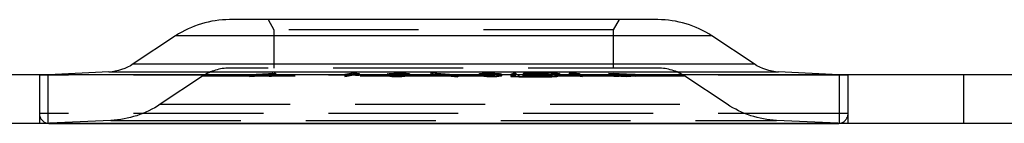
# Model space of a CAD drawing. Extents: x -65 to -29, y -70.1 to -47.
# Tile 33 of 57: x -46.519 to -44.53, y -54.571 to -54.361. Entities that reach past the tile are written whole.
import ezdxf

# ---------------------------------------------------------------- set-up
doc = ezdxf.new("R2010")
doc.units = 0
doc.header["$MEASUREMENT"] = 0
doc.linetypes.add('HIDDEN', pattern=[0.393701, 0.26248, -0.13122])
doc.layers.add('DST', color=7, linetype='CONTINUOUS')

msp = doc.modelspace()

# ---------------------------------------------------------------- linework, layer by layer
at = {"layer": 'DST', "color": 30, "linetype": 'CONTINUOUS'}
for p, q in [((-45.2295, -54.3613), (-46.0948, -54.3613)), ((-46.2038, -54.3942), (-46.2892, -54.4509)), ((-45.0351, -54.4509), (-45.1205, -54.3942)), ((-46.3388, -54.4671), (-46.4607, -54.4729)), ((-45.5205, -54.4694), (-45.5266, -54.4721)), ((-45.5266, -54.4722), (-45.5266, -54.4721)), ((-45.5107, -54.4729), (-45.5266, -54.4722)), ((-45.5226, -54.4722), (-45.5227, -54.4722)), ((-45.5227, -54.4722), (-45.5117, -54.4727)), ((-45.5227, -54.4722), (-45.5227, -54.4726)), ((-45.5165, -54.4694), (-45.5226, -54.4722)), ((-45.5165, -54.4694), (-45.5205, -54.4694)), ((-45.5205, -54.4694), (-45.5205, -54.4712)), ((-45.4444, -54.4727), (-45.5117, -54.4727)), ((-45.4435, -54.4728), (-45.5107, -54.4729)), ((-45.4653, -54.4717), (-45.502, -54.4718)), ((-45.501, -54.4719), (-45.502, -54.4718)), ((-45.5, -54.4697), (-45.501, -54.4701)), ((-45.501, -54.4702), (-45.501, -54.4701)), ((-45.49, -54.4707), (-45.501, -54.4702)), ((-45.4644, -54.4719), (-45.501, -54.4719)), ((-45.5, -54.4697), (-45.4904, -54.4693)), ((-45.4961, -54.4697), (-45.4971, -54.4702)), ((-45.4971, -54.4702), (-45.4971, -54.4702)), ((-45.4971, -54.4702), (-45.491, -54.4705)), ((-45.4971, -54.4702), (-45.4971, -54.4706)), ((-45.4894, -54.4695), (-45.4961, -54.4697)), ((-45.4647, -54.4705), (-45.491, -54.4705)), ((-45.4444, -54.4693), (-45.4904, -54.4693)), ((-45.4637, -54.4707), (-45.49, -54.4707)), ((-45.4434, -54.4695), (-45.4894, -54.4695)), ((-45.4653, -54.4717), (-45.4587, -54.4715)), ((-45.4647, -54.4705), (-45.4537, -54.471)), ((-45.4548, -54.4715), (-45.4644, -54.4719)), ((-45.4576, -54.471), (-45.4637, -54.4707)), ((-45.4576, -54.471), (-45.4587, -54.4715)), ((-45.4576, -54.471), (-45.4576, -54.471)), ((-45.4576, -54.4718), (-45.4576, -54.471)), ((-45.4537, -54.4711), (-45.4548, -54.4715)), ((-45.4537, -54.471), (-45.4537, -54.4711)), ((-45.4444, -54.4693), (-45.4285, -54.4701)), ((-45.4444, -54.4727), (-45.4378, -54.4724)), ((-45.4339, -54.4725), (-45.4435, -54.4728)), ((-45.4324, -54.4701), (-45.4434, -54.4695)), ((-45.4325, -54.4701), (-45.4378, -54.4724)), ((-45.4285, -54.4702), (-45.4339, -54.4725)), ((-45.4325, -54.4701), (-45.4324, -54.4701)), ((-45.4324, -54.4718), (-45.4324, -54.4701)), ((-45.4285, -54.4701), (-45.4285, -54.4702)), ((-44.8636, -54.4729), (-44.9855, -54.4671)), ((-46.4593, -54.571), (-44.8649, -54.571))]:
    msp.add_line(p, q, dxfattribs=at)
at = {"layer": 'DST', "color": 254, "linetype": 'HIDDEN'}
for p, q in [((-46.0171, -54.3613), (-46.0051, -54.3821)), ((-45.3192, -54.3821), (-45.3072, -54.3613)), ((-45.3192, -54.3821), (-46.0051, -54.3821)), ((-46.0051, -54.3821), (-46.0051, -54.4593)), ((-45.3192, -54.4593), (-45.3192, -54.3821)), ((-45.2292, -54.4593), (-46.0951, -54.4593)), ((-46.4607, -54.4729), (-46.479, -54.4738)), ((-46.479, -54.4729), (-46.479, -54.5709)), ((-44.8453, -54.4738), (-46.479, -54.4738)), ((-46.479, -54.4738), (-46.479, -54.5513)), ((-46.4611, -54.5709), (-46.4611, -54.4729)), ((-46.1493, -54.4757), (-46.2348, -54.5324)), ((-45.175, -54.4757), (-46.1493, -54.4757)), ((-46.0545, -54.4723), (-46.0021, -54.4692)), ((-46.0545, -54.4723), (-46.0519, -54.4724)), ((-46.0545, -54.4723), (-46.0545, -54.4763)), ((-46.0545, -54.4763), (-46.0443, -54.4757)), ((-46.0519, -54.4763), (-46.0545, -54.4763)), ((-46.0519, -54.4724), (-46.0367, -54.4715)), ((-46.0519, -54.4724), (-46.0519, -54.4763)), ((-46.0443, -54.4757), (-46.0129, -54.4738)), ((-46.0367, -54.4715), (-46.0336, -54.4715)), ((-46.0367, -54.4715), (-46.0367, -54.4754)), ((-46.0123, -54.4754), (-46.0367, -54.4754)), ((-46.0336, -54.4713), (-46.0074, -54.4698)), ((-46.0336, -54.4713), (-46.0336, -54.4752)), ((-46.0336, -54.4713), (-46.0118, -54.4713)), ((-46.0336, -54.4715), (-46.0123, -54.4715)), ((-46.0092, -54.4738), (-46.0336, -54.4752)), ((-46.0336, -54.4752), (-46.0118, -54.4753)), ((-46.0123, -54.4715), (-46.0149, -54.4724)), ((-46.0149, -54.4724), (-46.0123, -54.4724)), ((-46.0149, -54.4724), (-46.0149, -54.4763)), ((-46.011, -54.4763), (-46.0149, -54.4763)), ((-46.0129, -54.4738), (-46.0021, -54.4732)), ((-46.0123, -54.4715), (-46.0123, -54.4754)), ((-46.0123, -54.4724), (-46.011, -54.4723)), ((-46.0074, -54.4698), (-46.0118, -54.4713)), ((-46.0118, -54.4713), (-46.0118, -54.4753)), ((-46.0118, -54.4753), (-46.0074, -54.4737)), ((-46.0074, -54.4711), (-46.011, -54.4723)), ((-46.011, -54.4723), (-46.011, -54.4763)), ((-46.0021, -54.4732), (-46.011, -54.4763)), ((-46.0074, -54.4737), (-46.0092, -54.4738)), ((-46.0021, -54.4692), (-46.0074, -54.4711)), ((-46.0074, -54.4698), (-46.0074, -54.4737)), ((-46.0021, -54.4692), (-46.0021, -54.4732)), ((-45.8459, -54.4693), (-45.8616, -54.4724)), ((-45.8616, -54.4724), (-45.8578, -54.4724)), ((-45.8616, -54.4724), (-45.8616, -54.4763)), ((-45.8616, -54.4763), (-45.8459, -54.4732)), ((-45.8578, -54.4763), (-45.8616, -54.4763)), ((-45.8444, -54.4697), (-45.8578, -54.4724)), ((-45.8578, -54.4724), (-45.8578, -54.4763)), ((-45.8444, -54.4737), (-45.8578, -54.4763)), ((-45.8459, -54.4693), (-45.8374, -54.4698)), ((-45.8459, -54.4693), (-45.8459, -54.4732)), ((-45.8459, -54.4732), (-45.8374, -54.4738)), ((-45.8444, -54.4697), (-45.8405, -54.47)), ((-45.8444, -54.4697), (-45.8444, -54.4737)), ((-45.8405, -54.47), (-45.8354, -54.4701)), ((-45.8405, -54.47), (-45.8405, -54.4739)), ((-45.8354, -54.4741), (-45.8405, -54.4739)), ((-45.8374, -54.4698), (-45.8328, -54.47)), ((-45.8374, -54.4698), (-45.8374, -54.4738)), ((-45.8354, -54.4701), (-45.8328, -54.47)), ((-45.8354, -54.4701), (-45.8354, -54.4741)), ((-45.8328, -54.4739), (-45.8354, -54.4741)), ((-45.8328, -54.47), (-45.8328, -54.4739)), ((-45.7752, -54.4707), (-45.7763, -54.4712)), ((-45.7763, -54.4712), (-45.7752, -54.4719)), ((-45.7763, -54.4712), (-45.7763, -54.4751)), ((-45.7763, -54.4751), (-45.7752, -54.4747)), ((-45.7752, -54.4758), (-45.7763, -54.4751)), ((-45.7752, -54.4707), (-45.7704, -54.47)), ((-45.7752, -54.4707), (-45.7752, -54.4747)), ((-45.7752, -54.4719), (-45.7723, -54.4721)), ((-45.7752, -54.4719), (-45.7752, -54.4758)), ((-45.7752, -54.4747), (-45.7704, -54.474)), ((-45.7701, -54.4762), (-45.7752, -54.4758)), ((-45.7713, -54.4708), (-45.7723, -54.4711)), ((-45.7723, -54.4711), (-45.7723, -54.4751)), ((-45.7723, -54.4711), (-45.7713, -54.4718)), ((-45.7723, -54.4721), (-45.7701, -54.4723)), ((-45.7713, -54.4747), (-45.7723, -54.4751)), ((-45.7723, -54.4751), (-45.7713, -54.4757)), ((-45.7713, -54.4708), (-45.7669, -54.4701)), ((-45.7713, -54.4708), (-45.7713, -54.4747)), ((-45.7713, -54.4718), (-45.7713, -54.4757)), ((-45.7713, -54.4718), (-45.7672, -54.4721)), ((-45.7669, -54.474), (-45.7713, -54.4747)), ((-45.7713, -54.4757), (-45.7672, -54.4761)), ((-45.7704, -54.47), (-45.763, -54.4696)), ((-45.7704, -54.47), (-45.7704, -54.474)), ((-45.7701, -54.4723), (-45.761, -54.4725)), ((-45.7701, -54.4723), (-45.7701, -54.4762)), ((-45.761, -54.4764), (-45.7701, -54.4762)), ((-45.7672, -54.4721), (-45.7672, -54.4761)), ((-45.7672, -54.4721), (-45.7599, -54.4723)), ((-45.7672, -54.4761), (-45.7599, -54.4762)), ((-45.7669, -54.4701), (-45.7609, -54.4697)), ((-45.7669, -54.4701), (-45.7669, -54.474)), ((-45.763, -54.4696), (-45.7532, -54.4694)), ((-45.763, -54.4696), (-45.763, -54.4735)), ((-45.763, -54.4735), (-45.7532, -54.4734)), ((-45.761, -54.4725), (-45.7547, -54.4725)), ((-45.761, -54.4725), (-45.761, -54.4764)), ((-45.7547, -54.4764), (-45.761, -54.4764)), ((-45.7609, -54.4697), (-45.753, -54.4696)), ((-45.7609, -54.4697), (-45.7609, -54.4737)), ((-45.753, -54.4735), (-45.7609, -54.4737)), ((-45.7599, -54.4723), (-45.7599, -54.4762)), ((-45.7599, -54.4723), (-45.7549, -54.4723)), ((-45.7599, -54.4762), (-45.7549, -54.4762)), ((-45.7549, -54.4723), (-45.747, -54.4722)), ((-45.7549, -54.4723), (-45.7549, -54.4762)), ((-45.7549, -54.4762), (-45.747, -54.4761)), ((-45.7547, -54.4725), (-45.7449, -54.4723)), ((-45.7547, -54.4725), (-45.7547, -54.4764)), ((-45.7449, -54.4763), (-45.7547, -54.4764)), ((-45.7532, -54.4694), (-45.7469, -54.4694)), ((-45.7532, -54.4694), (-45.7532, -54.4734)), ((-45.7532, -54.4734), (-45.7469, -54.4734)), ((-45.753, -54.4696), (-45.753, -54.4735)), ((-45.753, -54.4696), (-45.748, -54.4696)), ((-45.748, -54.4735), (-45.753, -54.4735)), ((-45.748, -54.4696), (-45.748, -54.4735)), ((-45.748, -54.4696), (-45.7407, -54.4697)), ((-45.7407, -54.4737), (-45.748, -54.4735)), ((-45.747, -54.4722), (-45.741, -54.4718)), ((-45.747, -54.4722), (-45.747, -54.4761)), ((-45.747, -54.4761), (-45.741, -54.4757)), ((-45.7469, -54.4694), (-45.7378, -54.4696)), ((-45.7469, -54.4694), (-45.7469, -54.4734)), ((-45.7469, -54.4734), (-45.7378, -54.4735)), ((-45.7449, -54.4723), (-45.7375, -54.4719)), ((-45.7449, -54.4723), (-45.7449, -54.4763)), ((-45.7375, -54.4758), (-45.7449, -54.4763)), ((-45.741, -54.4718), (-45.7366, -54.4711)), ((-45.741, -54.4718), (-45.741, -54.4757)), ((-45.741, -54.4757), (-45.7366, -54.4751)), ((-45.7407, -54.4697), (-45.7407, -54.4737)), ((-45.7407, -54.4697), (-45.7366, -54.4701)), ((-45.7378, -54.4696), (-45.7328, -54.47)), ((-45.7378, -54.4696), (-45.7378, -54.4735)), ((-45.7375, -54.4719), (-45.7327, -54.4712)), ((-45.7375, -54.4719), (-45.7375, -54.4758)), ((-45.7327, -54.4751), (-45.7375, -54.4758)), ((-45.7366, -54.4701), (-45.7366, -54.474)), ((-45.7366, -54.4701), (-45.7356, -54.4708)), ((-45.7366, -54.4711), (-45.7356, -54.4708)), ((-45.7366, -54.4711), (-45.7366, -54.4751)), ((-45.7356, -54.4747), (-45.7366, -54.474)), ((-45.7366, -54.4751), (-45.7356, -54.4747)), ((-45.7356, -54.4708), (-45.7356, -54.4747)), ((-45.7328, -54.47), (-45.7316, -54.4707)), ((-45.7328, -54.47), (-45.7328, -54.474)), ((-45.7328, -54.474), (-45.7316, -54.4747)), ((-45.7327, -54.4712), (-45.7316, -54.4707)), ((-45.7327, -54.4712), (-45.7327, -54.4751)), ((-45.7316, -54.4747), (-45.7327, -54.4751)), ((-45.7316, -54.4707), (-45.7316, -54.4747)), ((-45.6884, -54.4686), (-45.685, -54.4685)), ((-45.6884, -54.4686), (-45.6373, -54.4729)), ((-45.6884, -54.4686), (-45.6884, -54.4726)), ((-45.6884, -54.4726), (-45.685, -54.4725)), ((-45.684, -54.4729), (-45.6884, -54.4726)), ((-45.685, -54.4685), (-45.6336, -54.4729)), ((-45.685, -54.4685), (-45.685, -54.4725)), ((-45.685, -54.4725), (-45.6794, -54.4729)), ((-45.6736, -54.4738), (-45.684, -54.4729)), ((-45.6794, -54.4729), (-45.6691, -54.4738)), ((-45.6515, -54.4757), (-45.6736, -54.4738)), ((-45.6691, -54.4738), (-45.6471, -54.4757)), ((-45.637, -54.4769), (-45.6515, -54.4757)), ((-45.6471, -54.4757), (-45.6336, -54.4768)), ((-45.6373, -54.4729), (-45.637, -54.473)), ((-45.637, -54.473), (-45.6336, -54.4729)), ((-45.637, -54.473), (-45.637, -54.4769)), ((-45.6336, -54.4768), (-45.637, -54.4769)), ((-45.6336, -54.4729), (-45.6336, -54.4729)), ((-45.6336, -54.4729), (-45.6336, -54.4768)), ((-45.5904, -54.4707), (-45.5893, -54.47)), ((-45.5904, -54.4707), (-45.5893, -54.4712)), ((-45.5904, -54.4707), (-45.5904, -54.4747)), ((-45.5904, -54.4747), (-45.5893, -54.474)), ((-45.5893, -54.4751), (-45.5904, -54.4747)), ((-45.5893, -54.47), (-45.5842, -54.4696)), ((-45.5893, -54.47), (-45.5893, -54.474)), ((-45.5893, -54.4712), (-45.5845, -54.4719)), ((-45.5893, -54.4712), (-45.5893, -54.4751)), ((-45.5845, -54.4758), (-45.5893, -54.4751)), ((-45.5864, -54.4708), (-45.5854, -54.4701)), ((-45.5864, -54.4708), (-45.5864, -54.4747)), ((-45.5864, -54.4708), (-45.5854, -54.4711)), ((-45.5854, -54.474), (-45.5864, -54.4747)), ((-45.5864, -54.4747), (-45.5854, -54.4751)), ((-45.5854, -54.4701), (-45.5813, -54.4697)), ((-45.5854, -54.4701), (-45.5854, -54.474)), ((-45.5854, -54.4711), (-45.5854, -54.4751)), ((-45.5854, -54.4711), (-45.581, -54.4718)), ((-45.5854, -54.4751), (-45.581, -54.4757)), ((-45.5845, -54.4719), (-45.577, -54.4723)), ((-45.5845, -54.4719), (-45.5845, -54.4758)), ((-45.577, -54.4763), (-45.5845, -54.4758)), ((-45.5842, -54.4696), (-45.5751, -54.4694)), ((-45.5842, -54.4696), (-45.5842, -54.4735)), ((-45.5842, -54.4735), (-45.5751, -54.4734)), ((-45.5813, -54.4697), (-45.574, -54.4696)), ((-45.5813, -54.4697), (-45.5813, -54.4737)), ((-45.574, -54.4736), (-45.5813, -54.4737)), ((-45.581, -54.4718), (-45.581, -54.4757)), ((-45.581, -54.4718), (-45.575, -54.4722)), ((-45.581, -54.4757), (-45.575, -54.4761)), ((-45.577, -54.4723), (-45.5673, -54.4725)), ((-45.577, -54.4723), (-45.577, -54.4763)), ((-45.5673, -54.4764), (-45.577, -54.4763)), ((-45.5751, -54.4694), (-45.5689, -54.4694)), ((-45.5751, -54.4694), (-45.5751, -54.4734)), ((-45.5751, -54.4734), (-45.5689, -54.4734)), ((-45.575, -54.4722), (-45.575, -54.4761)), ((-45.575, -54.4722), (-45.5671, -54.4723)), ((-45.575, -54.4761), (-45.5671, -54.4762)), ((-45.574, -54.4696), (-45.574, -54.4736)), ((-45.574, -54.4696), (-45.569, -54.4696)), ((-45.569, -54.4736), (-45.574, -54.4736)), ((-45.569, -54.4696), (-45.569, -54.4736)), ((-45.569, -54.4696), (-45.5611, -54.4697)), ((-45.5611, -54.4737), (-45.569, -54.4736)), ((-45.5689, -54.4694), (-45.559, -54.4696)), ((-45.5689, -54.4694), (-45.5689, -54.4734)), ((-45.5689, -54.4734), (-45.559, -54.4735)), ((-45.5673, -54.4725), (-45.5609, -54.4725)), ((-45.5673, -54.4725), (-45.5673, -54.4764)), ((-45.5609, -54.4764), (-45.5673, -54.4764)), ((-45.5671, -54.4723), (-45.5671, -54.4762)), ((-45.5671, -54.4723), (-45.5621, -54.4723)), ((-45.5671, -54.4762), (-45.5621, -54.4762)), ((-45.5621, -54.4723), (-45.5548, -54.4722)), ((-45.5621, -54.4723), (-45.5621, -54.4762)), ((-45.5621, -54.4762), (-45.5548, -54.4761)), ((-45.5611, -54.4697), (-45.5611, -54.4737)), ((-45.5611, -54.4697), (-45.5551, -54.4701)), ((-45.5609, -54.4725), (-45.5519, -54.4723)), ((-45.5609, -54.4725), (-45.5609, -54.4764)), ((-45.5519, -54.4763), (-45.5609, -54.4764)), ((-45.559, -54.4696), (-45.5516, -54.47)), ((-45.559, -54.4696), (-45.559, -54.4735)), ((-45.5551, -54.4701), (-45.5551, -54.474)), ((-45.5551, -54.4701), (-45.5507, -54.4708)), ((-45.5507, -54.4747), (-45.5551, -54.474)), ((-45.5548, -54.4722), (-45.5507, -54.4718)), ((-45.5548, -54.4722), (-45.5548, -54.4761)), ((-45.5548, -54.4761), (-45.5507, -54.4757)), ((-45.5519, -54.4723), (-45.5496, -54.4721)), ((-45.5519, -54.4723), (-45.5519, -54.4763)), ((-45.5468, -54.4758), (-45.5519, -54.4763)), ((-45.5516, -54.47), (-45.5468, -54.4707)), ((-45.5516, -54.47), (-45.5516, -54.474)), ((-45.5516, -54.474), (-45.5468, -54.4747)), ((-45.5507, -54.4708), (-45.5507, -54.4747)), ((-45.5496, -54.4711), (-45.5507, -54.4708)), ((-45.5507, -54.4718), (-45.5496, -54.4711)), ((-45.5507, -54.4718), (-45.5507, -54.4757)), ((-45.5496, -54.4751), (-45.5507, -54.4747)), ((-45.5507, -54.4757), (-45.5496, -54.4751)), ((-45.5496, -54.4711), (-45.5496, -54.4751)), ((-45.5496, -54.4721), (-45.5468, -54.4719)), ((-45.5457, -54.4712), (-45.5468, -54.4707)), ((-45.5468, -54.4707), (-45.5468, -54.4747)), ((-45.5468, -54.4719), (-45.5457, -54.4712)), ((-45.5468, -54.4719), (-45.5468, -54.4758)), ((-45.5468, -54.4747), (-45.5457, -54.4751)), ((-45.5457, -54.4751), (-45.5468, -54.4758)), ((-45.5457, -54.4712), (-45.5457, -54.4751)), ((-45.5266, -54.4721), (-45.5266, -54.4761)), ((-45.5266, -54.4722), (-45.5266, -54.4761)), ((-45.5227, -54.4743), (-45.5266, -54.4761)), ((-45.5266, -54.4761), (-45.5107, -54.4768)), ((-45.5266, -54.4761), (-45.5266, -54.4761)), ((-45.5227, -54.4726), (-45.5227, -54.4761)), ((-45.5205, -54.4733), (-45.5227, -54.4743)), ((-45.5117, -54.4766), (-45.5227, -54.4761)), ((-45.5227, -54.4761), (-45.5226, -54.4761)), ((-45.5226, -54.4722), (-45.5226, -54.4761)), ((-45.5226, -54.4761), (-45.5165, -54.4734)), ((-45.5205, -54.4712), (-45.5205, -54.4733)), ((-45.5165, -54.4734), (-45.5205, -54.4733)), ((-45.5165, -54.4694), (-45.5165, -54.4734)), ((-45.5117, -54.4729), (-45.5117, -54.4766)), ((-45.4444, -54.4766), (-45.5117, -54.4766)), ((-45.5107, -54.4729), (-45.5107, -54.4768)), ((-45.5107, -54.4768), (-45.4435, -54.4768)), ((-45.502, -54.4718), (-45.502, -54.4757)), ((-45.502, -54.4757), (-45.501, -54.4759)), ((-45.4653, -54.4757), (-45.502, -54.4757)), ((-45.501, -54.4701), (-45.501, -54.4719)), ((-45.501, -54.4702), (-45.501, -54.4741)), ((-45.501, -54.4719), (-45.501, -54.4759)), ((-45.5, -54.4736), (-45.501, -54.4741)), ((-45.501, -54.4741), (-45.501, -54.4741)), ((-45.501, -54.4741), (-45.49, -54.4746)), ((-45.501, -54.4759), (-45.4644, -54.4759)), ((-45.5004, -54.4699), (-45.4987, -54.4696)), ((-45.5004, -54.4699), (-45.4988, -54.4702)), ((-45.5004, -54.4699), (-45.5004, -54.4739)), ((-45.5004, -54.4739), (-45.4987, -54.4735)), ((-45.4988, -54.4742), (-45.5004, -54.4739)), ((-45.5, -54.4704), (-45.5, -54.4736)), ((-45.4971, -54.4733), (-45.5, -54.4736)), ((-45.4988, -54.4702), (-45.4939, -54.4705)), ((-45.4988, -54.4702), (-45.4988, -54.4742)), ((-45.4939, -54.4745), (-45.4988, -54.4742)), ((-45.4987, -54.4696), (-45.4902, -54.4694)), ((-45.4987, -54.4696), (-45.4987, -54.4735)), ((-45.4987, -54.4735), (-45.4902, -54.4734)), ((-45.4971, -54.4702), (-45.4971, -54.4741)), ((-45.4971, -54.4706), (-45.4971, -54.4742)), ((-45.4904, -54.4732), (-45.4971, -54.4733)), ((-45.4971, -54.4741), (-45.4961, -54.4737)), ((-45.4971, -54.4742), (-45.4971, -54.4741)), ((-45.491, -54.4744), (-45.4971, -54.4742)), ((-45.4964, -54.47), (-45.4953, -54.4697)), ((-45.4964, -54.47), (-45.4964, -54.4739)), ((-45.4964, -54.47), (-45.4952, -54.4702)), ((-45.4953, -54.4737), (-45.4964, -54.4739)), ((-45.4964, -54.4739), (-45.4952, -54.4741)), ((-45.4961, -54.4697), (-45.4961, -54.4737)), ((-45.4961, -54.4737), (-45.4894, -54.4734)), ((-45.4955, -54.4714), (-45.4939, -54.4711)), ((-45.4955, -54.4714), (-45.4937, -54.4717)), ((-45.4955, -54.4714), (-45.4955, -54.4754)), ((-45.4955, -54.4754), (-45.4939, -54.475)), ((-45.4937, -54.4757), (-45.4955, -54.4754)), ((-45.4953, -54.4697), (-45.4886, -54.4696)), ((-45.4953, -54.4697), (-45.4953, -54.4737)), ((-45.4886, -54.4736), (-45.4953, -54.4737)), ((-45.4952, -54.4702), (-45.4952, -54.4741)), ((-45.4952, -54.4702), (-45.4918, -54.4704)), ((-45.4952, -54.4741), (-45.4918, -54.4743)), ((-45.4939, -54.4705), (-45.4871, -54.4707)), ((-45.4939, -54.4705), (-45.4939, -54.4745)), ((-45.4939, -54.4711), (-45.4894, -54.4708)), ((-45.4939, -54.4711), (-45.4939, -54.475)), ((-45.4871, -54.4746), (-45.4939, -54.4745)), ((-45.4939, -54.475), (-45.4894, -54.4747)), ((-45.4937, -54.4717), (-45.4932, -54.4719)), ((-45.4932, -54.4758), (-45.4937, -54.4757)), ((-45.4932, -54.4719), (-45.492, -54.4719)), ((-45.4932, -54.4719), (-45.4932, -54.4758)), ((-45.492, -54.4759), (-45.4932, -54.4758)), ((-45.492, -54.4719), (-45.4915, -54.472)), ((-45.4885, -54.4761), (-45.492, -54.4759)), ((-45.4918, -54.4704), (-45.4918, -54.4743)), ((-45.4918, -54.4704), (-45.4871, -54.4705)), ((-45.4918, -54.4743), (-45.4871, -54.4744)), ((-45.4915, -54.4714), (-45.4902, -54.4712)), ((-45.4915, -54.4714), (-45.4915, -54.4754)), ((-45.4915, -54.4714), (-45.4896, -54.4718)), ((-45.4915, -54.472), (-45.4885, -54.4722)), ((-45.4902, -54.4751), (-45.4915, -54.4754)), ((-45.4915, -54.4754), (-45.4896, -54.4758)), ((-45.491, -54.4707), (-45.491, -54.4744)), ((-45.4647, -54.4744), (-45.491, -54.4744)), ((-45.4904, -54.4695), (-45.4904, -54.4732)), ((-45.4576, -54.4732), (-45.4904, -54.4732)), ((-45.4902, -54.4694), (-45.4785, -54.4694)), ((-45.4902, -54.4694), (-45.4902, -54.4734)), ((-45.4902, -54.4712), (-45.4865, -54.471)), ((-45.4902, -54.4712), (-45.4902, -54.4751)), ((-45.4902, -54.4734), (-45.4785, -54.4734)), ((-45.4865, -54.4749), (-45.4902, -54.4751)), ((-45.49, -54.4707), (-45.49, -54.4746)), ((-45.49, -54.4746), (-45.4637, -54.4746)), ((-45.4896, -54.4718), (-45.4896, -54.4758)), ((-45.4896, -54.4718), (-45.4878, -54.4719)), ((-45.4896, -54.4758), (-45.4877, -54.4759)), ((-45.4894, -54.4695), (-45.4894, -54.4734)), ((-45.4894, -54.4708), (-45.4849, -54.4707)), ((-45.4894, -54.4708), (-45.4894, -54.4747)), ((-45.4894, -54.4734), (-45.4434, -54.4735)), ((-45.4894, -54.4747), (-45.4849, -54.4747)), ((-45.4886, -54.4696), (-45.4886, -54.4736)), ((-45.4886, -54.4696), (-45.4782, -54.4696)), ((-45.4782, -54.4736), (-45.4886, -54.4736)), ((-45.4885, -54.4722), (-45.4844, -54.4723)), ((-45.4885, -54.4722), (-45.4885, -54.4761)), ((-45.4844, -54.4763), (-45.4885, -54.4761)), ((-45.4878, -54.4719), (-45.4859, -54.472)), ((-45.4877, -54.4759), (-45.4859, -54.476)), ((-45.4871, -54.4705), (-45.4864, -54.4705)), ((-45.4871, -54.4707), (-45.4868, -54.4707)), ((-45.4871, -54.4744), (-45.4864, -54.4745)), ((-45.4868, -54.4746), (-45.4871, -54.4746)), ((-45.4868, -54.4707), (-45.4849, -54.4707)), ((-45.4868, -54.4707), (-45.4868, -54.4746)), ((-45.4849, -54.4747), (-45.4868, -54.4746)), ((-45.4865, -54.471), (-45.4849, -54.4709)), ((-45.4865, -54.471), (-45.4865, -54.4749)), ((-45.4794, -54.4748), (-45.4865, -54.4749)), ((-45.4864, -54.4705), (-45.4864, -54.4745)), ((-45.4864, -54.4705), (-45.4782, -54.4706)), ((-45.4864, -54.4745), (-45.4782, -54.4745)), ((-45.4859, -54.472), (-45.4859, -54.476)), ((-45.4859, -54.472), (-45.4831, -54.4722)), ((-45.4859, -54.476), (-45.4831, -54.4761)), ((-45.4849, -54.4707), (-45.4849, -54.4747)), ((-45.4849, -54.4709), (-45.4794, -54.4708)), ((-45.4844, -54.4723), (-45.4746, -54.4725)), ((-45.4844, -54.4723), (-45.4844, -54.4763)), ((-45.4746, -54.4764), (-45.4844, -54.4763)), ((-45.4831, -54.4722), (-45.4831, -54.4761)), ((-45.4831, -54.4722), (-45.4749, -54.4723)), ((-45.4831, -54.4761), (-45.4749, -54.4762)), ((-45.4794, -54.4708), (-45.4794, -54.4748)), ((-45.4794, -54.4708), (-45.4772, -54.4708)), ((-45.4772, -54.4747), (-45.4794, -54.4748)), ((-45.4785, -54.4694), (-45.4785, -54.4734)), ((-45.4782, -54.4696), (-45.4703, -54.4697)), ((-45.4782, -54.4696), (-45.4782, -54.4736)), ((-45.4782, -54.4706), (-45.4711, -54.4705)), ((-45.4782, -54.4706), (-45.4782, -54.4745)), ((-45.4703, -54.4737), (-45.4782, -54.4736)), ((-45.4782, -54.4745), (-45.4711, -54.4745)), ((-45.4772, -54.4708), (-45.4749, -54.4708)), ((-45.4772, -54.4708), (-45.4772, -54.4747)), ((-45.4749, -54.4748), (-45.4772, -54.4747)), ((-45.4749, -54.4708), (-45.4704, -54.4709)), ((-45.4749, -54.4708), (-45.4749, -54.4748)), ((-45.4749, -54.4723), (-45.4645, -54.4723)), ((-45.4749, -54.4723), (-45.4749, -54.4762)), ((-45.4664, -54.4749), (-45.4749, -54.4748)), ((-45.4749, -54.4762), (-45.4645, -54.4762)), ((-45.4746, -54.4725), (-45.4704, -54.4725)), ((-45.4746, -54.4725), (-45.4746, -54.4764)), ((-45.4629, -54.4764), (-45.4746, -54.4764)), ((-45.4711, -54.4705), (-45.4705, -54.4705)), ((-45.4711, -54.4705), (-45.4711, -54.4745)), ((-45.4711, -54.4745), (-45.4705, -54.4744)), ((-45.4705, -54.4705), (-45.4669, -54.4704)), ((-45.4705, -54.4744), (-45.4669, -54.4743)), ((-45.4704, -54.4707), (-45.4652, -54.4708)), ((-45.4704, -54.4707), (-45.4688, -54.4707)), ((-45.4704, -54.4707), (-45.4704, -54.4747)), ((-45.4704, -54.4709), (-45.4664, -54.471)), ((-45.4704, -54.4725), (-45.4658, -54.4725)), ((-45.4688, -54.4746), (-45.4704, -54.4747)), ((-45.4704, -54.4747), (-45.4652, -54.4747)), ((-45.4703, -54.4697), (-45.4703, -54.4737)), ((-45.4703, -54.4697), (-45.4669, -54.47)), ((-45.4669, -54.4739), (-45.4703, -54.4737)), ((-45.4688, -54.4707), (-45.4686, -54.4707)), ((-45.4688, -54.4707), (-45.4688, -54.4746)), ((-45.4685, -54.4746), (-45.4688, -54.4746)), ((-45.4686, -54.4707), (-45.4658, -54.4706)), ((-45.4634, -54.4745), (-45.4685, -54.4746)), ((-45.4683, -54.4696), (-45.4634, -54.4699)), ((-45.4683, -54.4696), (-45.4683, -54.4735)), ((-45.4683, -54.4735), (-45.4634, -54.4739)), ((-45.4669, -54.47), (-45.4669, -54.4739)), ((-45.4658, -54.4702), (-45.4669, -54.47)), ((-45.4669, -54.4704), (-45.4658, -54.4702)), ((-45.4669, -54.4704), (-45.4669, -54.4743)), ((-45.4658, -54.4741), (-45.4669, -54.4739)), ((-45.4669, -54.4743), (-45.4658, -54.4741)), ((-45.4664, -54.471), (-45.4664, -54.4749)), ((-45.4664, -54.471), (-45.4658, -54.471)), ((-45.4602, -54.4751), (-45.4664, -54.4749)), ((-45.4658, -54.4702), (-45.4658, -54.4741)), ((-45.4658, -54.4706), (-45.4634, -54.4705)), ((-45.4658, -54.471), (-45.4602, -54.4712)), ((-45.4658, -54.4725), (-45.4629, -54.4725)), ((-45.4653, -54.4719), (-45.4653, -54.4757)), ((-45.4587, -54.4754), (-45.4653, -54.4757)), ((-45.4652, -54.4708), (-45.4576, -54.4711)), ((-45.4652, -54.4708), (-45.4652, -54.4747)), ((-45.4652, -54.4747), (-45.4576, -54.475)), ((-45.4647, -54.4707), (-45.4647, -54.4728)), ((-45.4647, -54.4728), (-45.4647, -54.4729)), ((-45.4647, -54.4729), (-45.4647, -54.4744)), ((-45.4576, -54.4746), (-45.4647, -54.4744)), ((-45.4645, -54.4723), (-45.4575, -54.4722)), ((-45.4645, -54.4723), (-45.4645, -54.4762)), ((-45.4645, -54.4762), (-45.4575, -54.4761)), ((-45.4644, -54.4719), (-45.4644, -54.4759)), ((-45.4644, -54.4759), (-45.4548, -54.4755)), ((-45.4637, -54.4707), (-45.4637, -54.4746)), ((-45.4637, -54.4746), (-45.4576, -54.4749)), ((-45.4617, -54.4702), (-45.4634, -54.4699)), ((-45.4634, -54.4699), (-45.4634, -54.4739)), ((-45.4634, -54.4705), (-45.4617, -54.4702)), ((-45.4634, -54.4705), (-45.4634, -54.4745)), ((-45.4634, -54.4739), (-45.4617, -54.4742)), ((-45.4617, -54.4742), (-45.4634, -54.4745)), ((-45.4629, -54.4725), (-45.4576, -54.4724)), ((-45.4629, -54.4725), (-45.4629, -54.4764)), ((-45.4546, -54.4763), (-45.4629, -54.4764)), ((-45.4617, -54.4702), (-45.4617, -54.4742)), ((-45.4602, -54.4712), (-45.4602, -54.4751)), ((-45.4602, -54.4712), (-45.4565, -54.4714)), ((-45.4565, -54.4754), (-45.4602, -54.4751)), ((-45.4587, -54.4718), (-45.4587, -54.4754)), ((-45.4576, -54.475), (-45.4587, -54.4754)), ((-45.4576, -54.4711), (-45.4529, -54.4714)), ((-45.4576, -54.4711), (-45.4576, -54.475)), ((-45.4576, -54.4718), (-45.4576, -54.4728)), ((-45.4576, -54.4749), (-45.4576, -54.4718)), ((-45.4576, -54.4724), (-45.4546, -54.4723)), ((-45.4576, -54.4728), (-45.4576, -54.4729)), ((-45.4576, -54.4729), (-45.4576, -54.475)), ((-45.4444, -54.4733), (-45.4576, -54.4732)), ((-45.4537, -54.475), (-45.4576, -54.4746)), ((-45.4576, -54.4749), (-45.4576, -54.475)), ((-45.4576, -54.475), (-45.4529, -54.4754)), ((-45.4575, -54.4722), (-45.4558, -54.472)), ((-45.4575, -54.4722), (-45.4575, -54.4761)), ((-45.4575, -54.4761), (-45.4558, -54.476)), ((-45.4565, -54.4714), (-45.4565, -54.4754)), ((-45.4554, -54.4717), (-45.4565, -54.4714)), ((-45.4546, -54.4758), (-45.4565, -54.4754)), ((-45.4558, -54.472), (-45.4546, -54.4718)), ((-45.4558, -54.472), (-45.4558, -54.476)), ((-45.4558, -54.476), (-45.4546, -54.4758)), ((-45.4546, -54.4718), (-45.4554, -54.4717)), ((-45.4548, -54.4715), (-45.4548, -54.4755)), ((-45.4548, -54.4755), (-45.4537, -54.475)), ((-45.4546, -54.4718), (-45.4546, -54.4758)), ((-45.4546, -54.4723), (-45.4521, -54.4722)), ((-45.4546, -54.4723), (-45.4546, -54.4763)), ((-45.4521, -54.4761), (-45.4546, -54.4763)), ((-45.4537, -54.475), (-45.4537, -54.471)), ((-45.4537, -54.4711), (-45.4537, -54.475)), ((-45.4537, -54.475), (-45.4537, -54.475)), ((-45.4506, -54.4719), (-45.4529, -54.4714)), ((-45.4529, -54.4714), (-45.4529, -54.4754)), ((-45.4529, -54.4754), (-45.4506, -54.4758)), ((-45.4521, -54.4722), (-45.4506, -54.4719)), ((-45.4521, -54.4722), (-45.4521, -54.4761)), ((-45.4506, -54.4758), (-45.4521, -54.4761)), ((-45.4506, -54.4719), (-45.4506, -54.4758)), ((-45.4444, -54.4695), (-45.4444, -54.4733)), ((-45.4444, -54.4729), (-45.4444, -54.4766)), ((-45.4378, -54.4763), (-45.4444, -54.4766)), ((-45.4435, -54.4728), (-45.4435, -54.4729)), ((-45.4435, -54.4729), (-45.4435, -54.4768)), ((-45.4435, -54.4768), (-45.4339, -54.4764)), ((-45.4434, -54.4695), (-45.4434, -54.4735)), ((-45.4378, -54.4728), (-45.4378, -54.4763)), ((-45.4325, -54.4741), (-45.4378, -54.4763)), ((-45.4339, -54.4725), (-45.4339, -54.4764)), ((-45.4339, -54.4764), (-45.4285, -54.4741)), ((-45.4325, -54.4719), (-45.4325, -54.4741)), ((-45.4324, -54.474), (-45.4325, -54.4741)), ((-45.4324, -54.474), (-45.4324, -54.4718)), ((-45.4285, -54.4741), (-45.4285, -54.4701)), ((-45.4285, -54.4702), (-45.4285, -54.4741)), ((-45.4285, -54.4741), (-45.4285, -54.4741)), ((-45.4089, -54.4693), (-45.3854, -54.4724)), ((-45.4089, -54.4693), (-45.3937, -54.4698)), ((-45.4089, -54.4693), (-45.4089, -54.4732)), ((-45.3854, -54.4763), (-45.4089, -54.4732)), ((-45.4089, -54.4732), (-45.3937, -54.4738)), ((-45.4018, -54.4697), (-45.3948, -54.47)), ((-45.4018, -54.4697), (-45.3818, -54.4724)), ((-45.4018, -54.4697), (-45.4018, -54.4737)), ((-45.4018, -54.4737), (-45.3818, -54.4763)), ((-45.3948, -54.47), (-45.3881, -54.4701)), ((-45.3948, -54.47), (-45.3948, -54.4739)), ((-45.3881, -54.4741), (-45.3948, -54.4739)), ((-45.3937, -54.4698), (-45.3877, -54.47)), ((-45.3937, -54.4698), (-45.3937, -54.4738)), ((-45.3881, -54.4701), (-45.3877, -54.47)), ((-45.3881, -54.4701), (-45.3881, -54.4741)), ((-45.3877, -54.4739), (-45.3881, -54.4741)), ((-45.3877, -54.47), (-45.3877, -54.4739)), ((-45.3854, -54.4724), (-45.3818, -54.4724)), ((-45.3854, -54.4724), (-45.3854, -54.4763)), ((-45.3818, -54.4763), (-45.3854, -54.4763)), ((-45.3818, -54.4724), (-45.3818, -54.4763)), ((-45.3284, -54.4692), (-45.3075, -54.4713)), ((-45.3284, -54.4692), (-45.2754, -54.4715)), ((-45.3284, -54.4692), (-45.3284, -54.4732)), ((-45.3075, -54.4753), (-45.3284, -54.4732)), ((-45.3284, -54.4732), (-45.3135, -54.4738)), ((-45.3191, -54.4698), (-45.304, -54.4713)), ((-45.3191, -54.4698), (-45.284, -54.4713)), ((-45.3191, -54.4698), (-45.3191, -54.4737)), ((-45.3191, -54.4737), (-45.304, -54.4753)), ((-45.3177, -54.4738), (-45.3191, -54.4737)), ((-45.3183, -54.4713), (-45.3075, -54.4713)), ((-45.3183, -54.4713), (-45.3164, -54.4715)), ((-45.3183, -54.4713), (-45.3183, -54.4753)), ((-45.3183, -54.4753), (-45.3075, -54.4753)), ((-45.3164, -54.4755), (-45.3183, -54.4753)), ((-45.284, -54.4753), (-45.3177, -54.4738)), ((-45.3164, -54.4715), (-45.3075, -54.4715)), ((-45.3164, -54.4715), (-45.3164, -54.4755)), ((-45.3056, -54.4755), (-45.3164, -54.4755)), ((-45.3135, -54.4738), (-45.2754, -54.4755)), ((-45.3075, -54.4713), (-45.3075, -54.4753)), ((-45.3075, -54.4715), (-45.3056, -54.4715)), ((-45.3056, -54.4715), (-45.297, -54.4724)), ((-45.3056, -54.4715), (-45.3056, -54.4755)), ((-45.297, -54.4763), (-45.3056, -54.4755)), ((-45.304, -54.4713), (-45.284, -54.4713)), ((-45.304, -54.4713), (-45.304, -54.4753)), ((-45.304, -54.4753), (-45.284, -54.4753)), ((-45.3021, -54.4715), (-45.284, -54.4715)), ((-45.3021, -54.4715), (-45.2936, -54.4724)), ((-45.3021, -54.4715), (-45.3021, -54.4755)), ((-45.2754, -54.4755), (-45.3021, -54.4755)), ((-45.3021, -54.4755), (-45.2936, -54.4763)), ((-45.297, -54.4724), (-45.2936, -54.4724)), ((-45.297, -54.4724), (-45.297, -54.4763)), ((-45.2936, -54.4763), (-45.297, -54.4763)), ((-45.2936, -54.4724), (-45.2936, -54.4763)), ((-45.284, -54.4713), (-45.284, -54.4753)), ((-45.284, -54.4715), (-45.2754, -54.4715)), ((-45.2754, -54.4715), (-45.2754, -54.4755)), ((-45.0895, -54.5324), (-45.175, -54.4757)), ((-44.8453, -54.4738), (-44.8636, -54.4729)), ((-44.8631, -54.4729), (-44.8631, -54.5709)), ((-44.8453, -54.5709), (-44.8453, -54.4729)), ((-44.8453, -54.5513), (-44.8453, -54.4738)), ((-44.6111, -54.5709), (-44.6111, -54.4729)), ((-46.2348, -54.5324), (-45.0895, -54.5324)), ((-44.8453, -54.5513), (-46.479, -54.5513)), ((-46.3344, -54.565), (-46.4584, -54.5709)), ((-46.3344, -54.565), (-44.9899, -54.565)), ((-44.8659, -54.5709), (-44.9899, -54.565))]:
    msp.add_line(p, q, dxfattribs=at)
at = {"layer": 'DST', "color": 96, "linetype": 'CONTINUOUS'}
for p, q in [((-45.1205, -54.3942), (-46.2038, -54.3942)), ((-46.2892, -54.4509), (-45.0351, -54.4509)), ((-46.3388, -54.4671), (-44.9855, -54.4671)), ((-45.5117, -54.4727), (-45.5117, -54.4729)), ((-45.5, -54.4697), (-45.5, -54.4704)), ((-45.491, -54.4705), (-45.491, -54.4707)), ((-45.4904, -54.4693), (-45.4904, -54.4695)), ((-45.4653, -54.4717), (-45.4653, -54.4719)), ((-45.4647, -54.4705), (-45.4647, -54.4707)), ((-45.4587, -54.4715), (-45.4587, -54.4718)), ((-45.4576, -54.471), (-45.4576, -54.4718)), ((-45.4444, -54.4693), (-45.4444, -54.4695)), ((-45.4444, -54.4727), (-45.4444, -54.4729)), ((-45.4378, -54.4724), (-45.4378, -54.4728)), ((-45.4325, -54.4701), (-45.4325, -54.4719))]:
    msp.add_line(p, q, dxfattribs=at)
at = {"layer": 'DST', "color": 9, "linetype": 'CONTINUOUS'}
for p, q in [((-39.7871, -54.4729), (-62.3871, -54.4729)), ((-62.3871, -54.5709), (-39.7871, -54.5709))]:
    msp.add_line(p, q, dxfattribs=at)
at = {"layer": 'DST', "color": 30, "linetype": 'CONTINUOUS'}
for centre, radius, start, end in [((-46.0948, -54.5583), 0.197, 90, 123.5787), ((-45.2295, -54.5583), 0.197, 56.4213, 90), ((-46.4593, -54.5513), 0.0197, 267.2789, 270), ((-44.8649, -54.5513), 0.0197, 270, 272.7211)]:
    msp.add_arc(centre, radius, start, end, dxfattribs=at)
at = {"layer": 'DST', "color": 30, "linetype": 'CONTINUOUS', "extrusion": (0, 0, -1)}
for centre, start, end in [((46.3434, -54.3693), 236.4213, 267.2789), ((44.9809, -54.3693), 272.7211, 303.5787)]:
    msp.add_arc(centre, 0.098, start, end, dxfattribs=at)
at = {"layer": 'DST', "color": 254, "linetype": 'HIDDEN'}
for centre, radius, start, end in [((-46.0951, -54.5573), 0.098, 90, 123.5787), ((-45.2292, -54.5573), 0.098, 56.4213, 90), ((-46.4593, -54.5513), 0.0197, 180, 267.2789), ((-44.8649, -54.5513), 0.0197, 272.7211, 0)]:
    msp.add_arc(centre, radius, start, end, dxfattribs=at)
at = {"layer": 'DST', "color": 254, "linetype": 'HIDDEN', "extrusion": (0, 0, -1)}
for centre, radius, start, end in [((46.3437, -54.3683), 0.197, 236.4213, 267.2789), ((44.9805, -54.3683), 0.197, 272.7211, 303.5787), ((46.4593, -54.5513), 0.0197, 267.2789, 270), ((44.8649, -54.5513), 0.0197, 270, 272.7211)]:
    msp.add_arc(centre, radius, start, end, dxfattribs=at)

doc.saveas('drawing.dxf')
